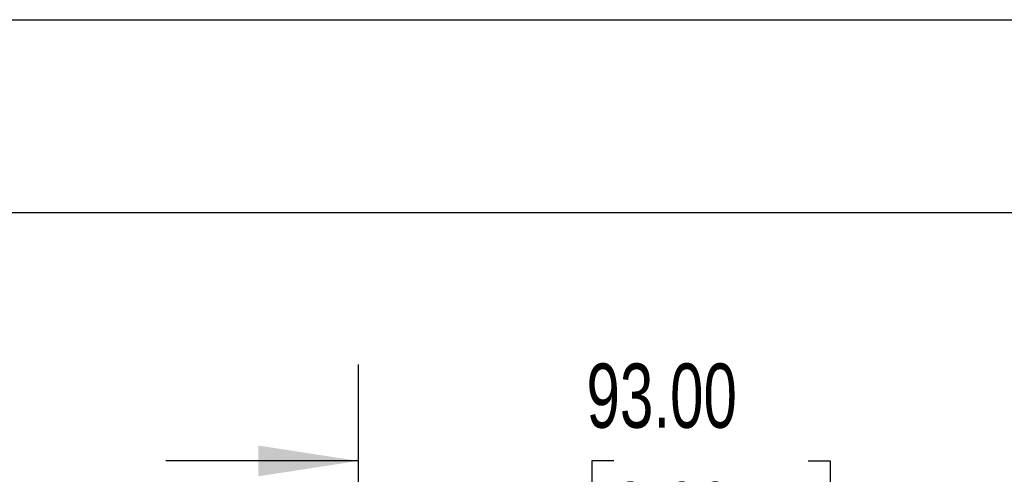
# Model space of a CAD drawing. Header units: millimetres. Extents: x 0 to 1118, y 0 to 864.
# Tile 17 of 30: x 234 to 364, y 804 to 864. Entities that reach past the tile are written whole.
import ezdxf

# ---------------------------------------------------------------- set-up
doc = ezdxf.new("R2010")
doc.units = ezdxf.units.MM
doc.header["$LTSCALE"] = 4
doc.layers.add('DIMENSIONS', color=140, linetype='Continuous', lineweight=25)
doc.layers.add('TEXT', color=140, linetype='Continuous', lineweight=25)
doc.styles.add('SLDTEXTSTYLE0', font='TXT', dxfattribs={"width": 0.7})
doc.dimstyles.new('SLDDIMSTYLE0', dxfattribs={"dimtxt": 8.632031, "dimasz": 13.208, "dimexe": 0, "dimexo": 0.0625, "dimgap": 2.158008, "dimtad": 0, "dimtih": 1, "dimtoh": 1, "dimrnd": 1e-09, "dimzin": 4, "dimdsep": 46, "dimtxsty": 'SLDTEXTSTYLE0', "dimsah": 1, "dimcen": 0.09, "dimadec": 0, "dimazin": 1, "dimtfac": 1, "dimtmove": 0, "dimatfit": 0, "dimfxl": 0, "dimfrac": 2, "dimtolj": 1, "dimtzin": 12, "dimarcsym": 0})

# ---------------------------------------------------------------- blocks, each defined once
blk = doc.blocks.new('_D_24')
at = {"layer": 'DIMENSIONS'}
for p, q in [((278.44, 784.89), (278.44, 818.12)), ((371.44, 784.89), (371.44, 818.12)), ((278.44, 805.42), (253.04, 805.42)), ((312.11, 805.42), (309.21, 805.42)), ((309.21, 805.42), (309.21, 791.7)), ((337.76, 805.42), (340.66, 805.42)), ((340.66, 805.42), (340.66, 791.7)), ((371.44, 805.42), (396.84, 805.42)), ((309.21, 791.7), (312.11, 791.7)), ((340.66, 791.7), (337.76, 791.7))]:
    blk.add_line(p, q, dxfattribs=at)
for points in [[(278.44, 805.42), (265.23, 807.45), (265.23, 803.39)], [(371.44, 805.42), (384.65, 803.39), (384.65, 807.45)]]:
    blk.add_solid(points, dxfattribs=at)
at = {"layer": 'DIMENSIONS', "char_height": 8.467, "attachment_point": 1, "style": 'SLDTEXTSTYLE0'}
for s, insert in [('93.00', (308.52, 818.26)), ('3.66', (312.11, 802.61))]:
    blk.add_mtext(s, dxfattribs=dict(at, insert=insert))

msp = doc.modelspace()

# ---------------------------------------------------------------- linework, layer by layer
at = {"color": 7, "linetype": 'Continuous'}
msp.add_line((0.01, 863.611), (1117.61, 863.611), dxfattribs=at)
at = {"layer": 'TEXT'}
msp.add_line((25.4, 838.2), (1092.2, 838.2), dxfattribs=at)

# ---------------------------------------------------------------- dimensions: what is measured, and where the dimension line sits
at = {"layer": 'DIMENSIONS'}
dim = msp.add_linear_dim(base=(371.439, 805.418), p1=(278.439, 775.694), p2=(371.439, 775.694), dimstyle='SLDDIMSTYLE0', dxfattribs=at)
dim.commit()
dim.dimension.update_dxf_attribs({"geometry": '_D_24', "text_midpoint": (324.939, 805.418), "dimtype": 160})

doc.saveas('drawing.dxf')
